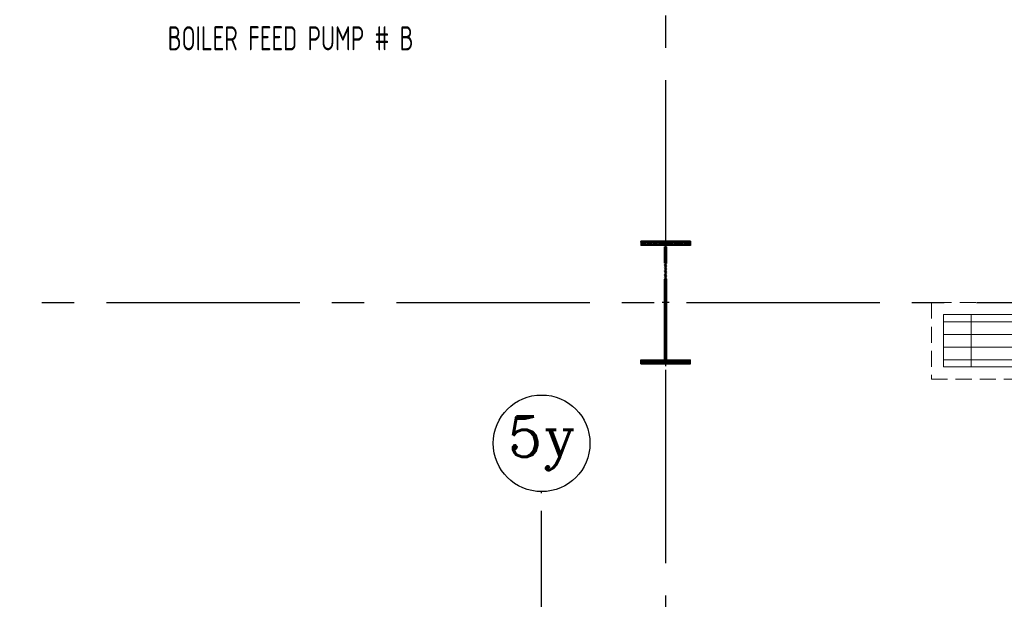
# Model space of a CAD drawing. Extents: x -7650383 to 4934791, y -114316 to 1826789.
# Tile 22 of 256: x 506314 to 518537, y -27663 to -20465. Entities that reach past the tile are written whole.
import ezdxf
from ezdxf.enums import TextEntityAlignment as Align

# ---------------------------------------------------------------- set-up
doc = ezdxf.new("R2010")
doc.units = 0
doc.header["$LTSCALE"] = 800
doc.header["$MEASUREMENT"] = 0
for name, pattern in [('1 NORTH ELEVATION$0$NORTH ELEVATION$0$HIDDEN', [0.375, 0.25, -0.125]), ('CENTER', [2, 1.25, -0.25, 0.25, -0.25]), ('CENTER2', [1.125, 0.75, -0.125, 0.125, -0.125]), ('CONTINOUS', [0])]:
    doc.linetypes.add(name, pattern=pattern)
doc.layers.get('0').update_dxf_attribs({"linetype": 'CONTINUOUS'})
doc.layers.add('A-REMOVABLE GRATING', color=252, linetype='CONTINUOUS', lineweight=9)
doc.layers.add('TRANCH', color=8, linetype='1 NORTH ELEVATION$0$NORTH ELEVATION$0$HIDDEN', lineweight=13)
for name, color, linetype in [('COL', 1, 'CENTER'), ('DIM', 4, 'CONTINUOUS'), ('GRID', 8, 'CENTER'), ('HATCH', 9, 'CONTINUOUS'), ('TEXT', 3, 'CONTINUOUS')]:
    doc.layers.add(name, color=color, linetype=linetype)
doc.styles.add('ROMANC', font='romanc')
doc.styles.add('ROMANS', font='ISO9.shx', dxfattribs={"width": 0.8})

# ---------------------------------------------------------------- blocks, each defined once
blk = doc.blocks.new('A$C1C927E47')
at = {"layer": 'COL'}
h = blk.add_hatch(dxfattribs=at)
h.set_pattern_fill('ANSI31', color=256, scale=100, style=0)
h.paths.add_polyline_path([(16, 0), (0, 0), (0, -710), (16, -710)])
h.paths.add_polyline_path([(16, 710), (0, 710), (0, 0), (16, 0)])
h.paths.add_polyline_path([(0, 710), (-16, 710), (-16, 0), (0, 0)])
h.paths.add_polyline_path([(0, 0), (-16, 0), (-16, -710), (0, -710)])
h.paths.add_polyline_path([(-310, -710), (-310, -760), (0, -760), (0, -710)])
h.paths.add_polyline_path([(310, -760), (310, -710), (0, -710), (0, -760)])
h.paths.add_polyline_path([(310, 710), (310, 760), (0, 760), (0, 710)])
h.paths.add_polyline_path([(-310, 760), (-310, 710), (0, 710), (0, 760)])
for p, q in [((310, 760), (-310, 760)), ((-310, 760), (-310, 710)), ((310, 760), (310, 710)), ((310, 710), (-310, 710)), ((-16, -710), (-16, 710)), ((16, -710), (16, 710)), ((-310, -710), (310, -710)), ((-310, -760), (-310, -710)), ((310, -760), (310, -710)), ((-310, -760), (310, -760))]:
    blk.add_line(p, q, dxfattribs=at)
at = {"layer": 'COL', "color": 2}
for p, q in [((0, -792), (0, 792)), ((44, 0), (-44, 0))]:
    blk.add_line(p, q, dxfattribs=at)

msp = doc.modelspace()

# ---------------------------------------------------------------- hatches: boundary and pattern name
at = {"layer": 'A-REMOVABLE GRATING'}
h = msp.add_hatch(dxfattribs=at)
h.set_pattern_fill('GRATE', color=256, scale=5000, style=0)
h.paths.add_polyline_path([(521308.3, -13154.2), (520408.3, -13154.2), (520408.3, -11207.4), (518933.3, -11207.4), (518933.3, -24127.4), (517783.2, -24127.4), (517783.2, -24777.4), (520408.3, -24777.4), (520408.3, -17379.4), (521008.8, -17379.4), (521008.8, -16177.4), (526966.3, -16177.4), (526966.3, -17379.4), (527466.3, -17379.4), (527466.3, -16177.4), (529493.3, -16177.4), (529493.3, -17379.4), (529843.3, -17379.4), (529843.3, -16177.4), (530733.3, -16177.4), (530733.3, -11677.4), (529383.3, -11677.4), (529383.3, -15077.4), (521308.3, -15077.4)])
edge = h.paths.add_edge_path(flags=16)
edge.add_arc((520274.1, -15631.1), 339.7, 0, 360)

# ---------------------------------------------------------------- linework, layer by layer
msp.add_line((512793.3, -30977.4), (512793.3, -26564.5))
at = {"layer": 'DIM'}
msp.add_circle((512793.3, -25725.8), 600, dxfattribs=at)
at = {"layer": 'GRID', "linetype": 'CENTER2', "ltscale": 4}
for p, q in [((514333.3, -59615), (514333.3, -6939.4)), ((453390.3, -23977.4), (572433.7, -23977.4)), ((512793.3, -39945.6), (512793.3, -26325.8))]:
    msp.add_line(p, q, dxfattribs=at)
at = {"layer": 'TRANCH'}
for p, q in [((518783.3, -23977.4), (517633.2, -23977.4)), ((517633.2, -23977.4), (517633.2, -24927.4)), ((517633.2, -24927.4), (520558.3, -24927.4))]:
    msp.add_line(p, q, dxfattribs=at)
at = {"layer": 'TRANCH', "linetype": 'CONTINOUS'}
for p, q in [((518933.3, -24127.4), (517783.2, -24127.4)), ((517783.2, -24127.4), (517783.2, -24777.4)), ((517783.2, -24777.4), (520408.3, -24777.4))]:
    msp.add_line(p, q, dxfattribs=at)

# ---------------------------------------------------------------- block references
at = {"layer": 'HATCH'}
msp.add_blockref('A$C1C927E47', (514333.3, -23977.4), dxfattribs=at)

# ---------------------------------------------------------------- texts
at = {"layer": 'TEXT', "style": 'ROMANS', "width": 0.75}
msp.add_text('BOILER FEED PUMP # B', height=300, dxfattribs=at).set_placement((508151.7, -20846.6))
at = {"layer": 'TEXT', "style": 'ROMANC'}
msp.add_text('5y', height=500, dxfattribs=at).set_placement((512793.3, -25725.8), align=Align.MIDDLE)

doc.saveas('drawing.dxf')
